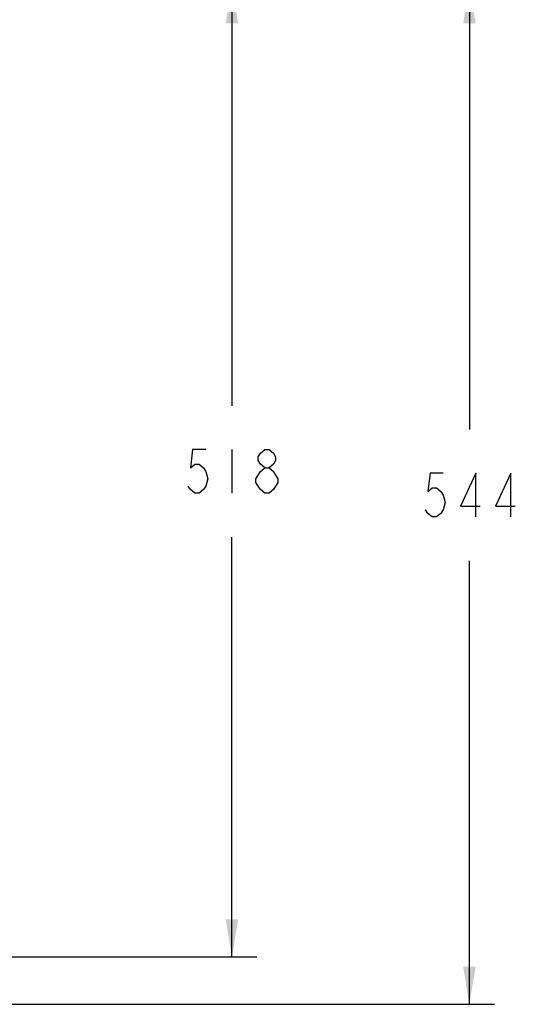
# Model space of a CAD drawing. Header units: millimetres. Extents: x 0 to 420, y 0 to 297.
# Tile 45 of 130: x 129 to 169, y 172 to 250. Entities that reach past the tile are written whole.
import ezdxf

# ---------------------------------------------------------------- set-up
doc = ezdxf.new("R2010")
doc.units = ezdxf.units.MM
doc.header["$LTSCALE"] = 23.1
doc.layers.get('0').update_dxf_attribs({"linetype": 'CONTINUOUS'})
doc.layers.add('DIM_PILOTEES', color=7, linetype='CONTINUOUS')
doc.styles.get("Standard").update_dxf_attribs({"font": 'txt', "width": 0.8})
doc.dimstyles.new('DIMSTYLE_1', dxfattribs={"dimtxt": 3.5, "dimasz": 3, "dimexe": 2, "dimexo": 1.5, "dimgap": 3.5, "dimtad": 0, "dimtih": 1, "dimtoh": 1, "dimdec": 0, "dimlfac": 6.666667, "dimzin": 4, "dimdsep": 46, "dimtxsty": 'Standard', "dimblk": '_FILLED', "dimblk1": '_FILLED', "dimblk2": '_FILLED', "dimcen": 0.09, "dimadec": 0, "dimazin": 0, "dimtp": 0.8, "dimtm": 0.8, "dimtfac": 1, "dimtdec": 65535, "dimtofl": 0, "dimtmove": 0, "dimatfit": 3, "dimldrblk": '_FILLED', "dimfxl": 0, "dimtolj": 1, "dimtzin": 4, "dimarcsym": 0})

# ---------------------------------------------------------------- blocks, each defined once
blk = doc.blocks.new('_FILLED')
at = {"color": 0, "linetype": 'ByBlock'}
blk.add_solid([(0, 0), (-1, 0.167), (-1, -0.167)], dxfattribs=at)
blk = doc.blocks.new('*D1')
at = {"layer": 'DIM_PILOTEES', "color": 2, "linetype": 'Continuous'}
for p, q in [((94.081, 253.134), (166.963, 253.134)), ((164.963, 253.134), (164.963, 217.62)), ((164.963, 171.606), (164.963, 207.12)), ((124.482, 171.606), (166.963, 171.606))]:
    blk.add_line(p, q, dxfattribs=at)
at = {"layer": 'DIM_PILOTEES', "color": 2, "linetype": 'Continuous', "xscale": 3, "yscale": 3, "zscale": 3}
for p, rotation in [((164.963, 253.134), 90), ((164.963, 171.606), 270)]:
    blk.add_blockref('_FILLED', p, dxfattribs=dict(at, rotation=rotation))
blk = doc.blocks.new('*D2')
at = {"layer": 'DIM_PILOTEES', "color": 2, "linetype": 'Continuous'}
for p, q in [((94.086, 253.135), (147.958, 253.135)), ((145.958, 253.135), (145.958, 219.518)), ((145.958, 175.401), (145.958, 209.018)), ((110.112, 175.401), (147.958, 175.401))]:
    blk.add_line(p, q, dxfattribs=at)
at = {"layer": 'DIM_PILOTEES', "color": 2, "linetype": 'Continuous', "xscale": 3, "yscale": 3, "zscale": 3}
for p, rotation in [((145.958, 253.135), 90), ((145.958, 175.401), 270)]:
    blk.add_blockref('_FILLED', p, dxfattribs=dict(at, rotation=rotation))

msp = doc.modelspace()

# ---------------------------------------------------------------- linework, layer by layer
at = {"layer": 'DIM_PILOTEES', "color": 2, "linetype": 'Continuous'}
msp.add_line((145.958, 216.018), (145.958, 212.518), dxfattribs=at)
for points in [[(143.858, 216.018), (142.808, 216.018), (142.633, 214.56), (142.983, 214.851), (143.333, 214.851), (143.683, 214.56), (143.858, 214.268), (144.033, 213.685), (143.858, 213.101), (143.683, 212.81), (143.333, 212.518), (142.983, 212.518), (142.633, 212.81), (142.458, 213.101)], [(148.583, 214.56), (148.233, 214.851), (148.058, 215.143), (148.058, 215.435), (148.233, 215.726), (148.583, 216.018), (148.933, 216.018), (149.283, 215.726), (149.458, 215.435), (149.458, 215.143), (149.283, 214.851), (148.933, 214.56)], [(148.583, 212.518), (148.233, 212.81), (148.058, 213.101), (147.883, 213.393), (147.883, 213.685), (148.058, 213.976), (148.233, 214.268), (148.583, 214.56), (148.933, 214.56), (149.283, 214.268), (149.458, 213.976), (149.633, 213.685), (149.633, 213.393)], [(162.863, 214.12), (161.813, 214.12), (161.638, 212.662), (161.988, 212.953), (162.338, 212.953), (162.688, 212.662), (162.863, 212.37), (163.038, 211.787), (162.863, 211.203), (162.688, 210.912), (162.338, 210.62), (161.988, 210.62), (161.638, 210.912), (161.463, 211.203)], [(165.488, 210.62), (165.488, 214.12), (164.263, 211.495), (165.838, 211.495)], [(168.288, 210.62), (168.288, 214.12), (167.063, 211.495), (168.638, 211.495)], [(149.633, 213.393), (149.283, 212.81), (148.933, 212.518), (148.583, 212.518)]]:
    msp.add_lwpolyline(points, dxfattribs=at)

# ---------------------------------------------------------------- dimensions: what is measured, and where the dimension line sits
for base, p1, p2, picture, middle in [((164.963, 253.134), (122.982, 171.606), (92.581, 253.134), '*D1', (160.763, 210.62)), ((145.958, 253.135), (108.612, 175.401), (92.586, 253.135), '*D2', (141.758, 212.518))]:
    dim = msp.add_linear_dim(base=base, p1=p1, p2=p2, angle=90, dimstyle='DIMSTYLE_1', dxfattribs=at)
    dim.commit()
    dim.dimension.update_dxf_attribs({"geometry": picture, "text_midpoint": middle, "dimtype": 160})

doc.saveas('drawing.dxf')
